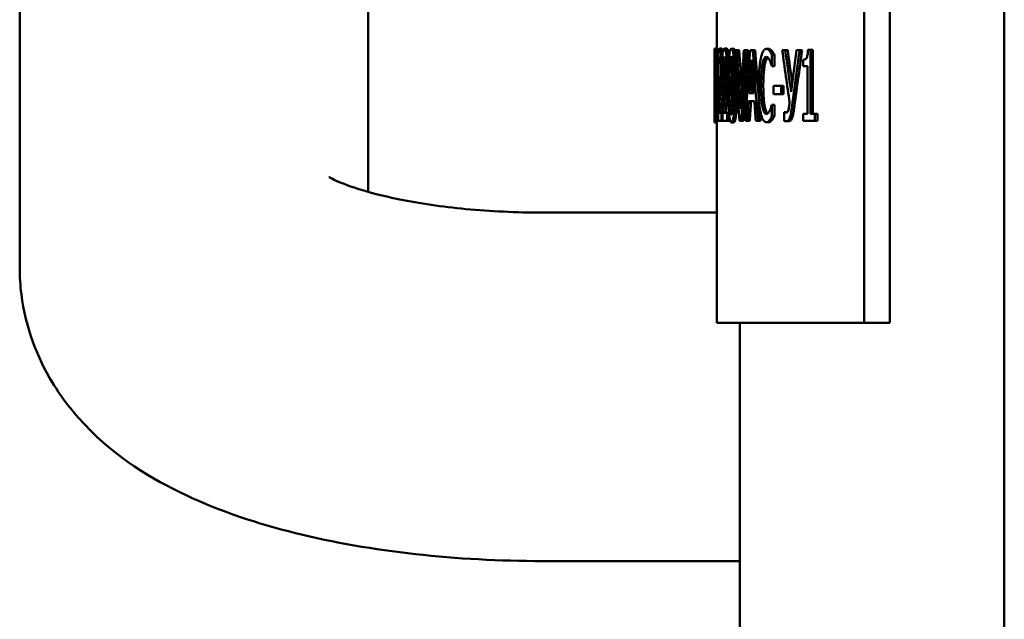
# Model space of a CAD drawing. Header units: millimetres. Extents: x 0 to 1680, y 0 to 1188.
# Tile 18 of 27: x 1190 to 1233, y 819 to 845. Entities that reach past the tile are written whole.
import ezdxf

# ---------------------------------------------------------------- set-up
doc = ezdxf.new("R2010")
doc.units = ezdxf.units.MM
doc.header["$LTSCALE"] = 4
doc.layers.add('Видимый контур (ГОСТ)', color=7, linetype='Continuous', lineweight=50)

msp = doc.modelspace()

# ---------------------------------------------------------------- linework, layer by layer
at = {"layer": 'Видимый контур (ГОСТ)'}
for p, q in [((1232.503, 728.235), (1232.503, 893.735)), ((1190.122, 833.887), (1190.122, 871.168)), ((1205.122, 837.146), (1205.122, 871.168)), ((1226.476, 831.513), (1226.476, 866.513)), ((1227.571, 866.513), (1227.571, 831.513)), ((1220.122, 843.312), (1220.122, 845.219)), ((1220.022, 843.31), (1220.045, 843.31)), ((1220.022, 842.902), (1220.022, 843.278)), ((1220.031, 843.13), (1220.031, 842.695)), ((1220.047, 843.312), (1220.147, 843.312)), ((1220.189, 843.13), (1220.189, 842.695)), ((1220.245, 843.312), (1220.346, 843.312)), ((1220.378, 843.13), (1220.378, 842.695)), ((1220.459, 843.312), (1220.56, 843.312)), ((1220.756, 843.31), (1220.857, 843.31)), ((1220.924, 843.248), (1220.994, 843.248)), ((1220.994, 843.248), (1221.096, 843.248)), ((1221.291, 843.248), (1221.369, 843.248)), ((1221.369, 843.248), (1221.471, 843.248)), ((1221.568, 843.248), (1221.673, 843.248)), ((1221.673, 843.248), (1221.776, 843.248)), ((1222.259, 843.303), (1222.362, 843.303)), ((1222.396, 843.223), (1222.5, 843.223)), ((1222.503, 842.557), (1222.503, 843.046)), ((1222.503, 843.046), (1222.606, 843.046)), ((1222.606, 843.046), (1222.606, 842.557)), ((1222.943, 843.248), (1223.075, 843.248)), ((1223.075, 843.248), (1223.179, 843.248)), ((1223.56, 843.248), (1223.695, 843.248)), ((1223.695, 843.248), (1223.801, 843.248)), ((1224.053, 843.258), (1224.162, 843.258)), ((1224.162, 840.511), (1224.162, 843.258)), ((1224.162, 843.258), (1224.268, 843.258)), ((1224.268, 843.258), (1224.268, 840.511)), ((1220.031, 842.695), (1220.06, 842.695)), ((1220.031, 842.695), (1220.031, 842.695)), ((1220.19, 842.695), (1220.189, 842.695)), ((1220.19, 842.695), (1220.282, 842.695)), ((1220.38, 842.695), (1220.378, 842.695)), ((1220.38, 842.695), (1220.481, 842.695)), ((1222.503, 842.557), (1222.494, 842.557)), ((1222.503, 842.557), (1222.606, 842.557)), ((1223.839, 842.833), (1223.839, 842.554)), ((1224.026, 842.554), (1223.839, 842.554)), ((1224.026, 842.554), (1224.026, 840.511)), ((1220.097, 841.719), (1220.159, 841.719)), ((1220.097, 841.719), (1220.097, 841.349)), ((1220.159, 841.349), (1220.159, 841.719)), ((1220.159, 841.719), (1220.259, 841.719)), ((1220.259, 841.719), (1220.259, 841.693)), ((1222.571, 841.719), (1222.571, 841.349)), ((1222.571, 841.719), (1222.891, 841.719)), ((1222.891, 841.349), (1222.891, 841.719)), ((1222.891, 841.719), (1222.995, 841.719)), ((1222.995, 841.719), (1222.995, 841.349)), ((1220.159, 841.349), (1220.097, 841.349)), ((1220.159, 841.349), (1220.236, 841.349)), ((1221.521, 841.398), (1221.719, 841.398)), ((1222.891, 841.349), (1222.571, 841.349)), ((1222.891, 841.349), (1222.995, 841.349)), ((1221.744, 841.052), (1221.498, 841.052)), ((1222.495, 840.892), (1222.503, 840.892)), ((1222.503, 840.408), (1222.503, 840.892)), ((1222.503, 840.892), (1222.606, 840.892)), ((1222.606, 840.892), (1222.606, 840.408)), ((1220.022, 840.167), (1220.022, 840.544)), ((1220.03, 840.632), (1220.03, 840.2)), ((1220.037, 840.553), (1220.082, 840.553)), ((1220.082, 840.2), (1220.082, 840.553)), ((1220.082, 840.553), (1220.182, 840.553)), ((1220.182, 840.553), (1220.182, 840.2)), ((1220.184, 840.632), (1220.184, 840.2)), ((1220.211, 840.553), (1220.333, 840.553)), ((1220.333, 840.2), (1220.333, 840.553)), ((1220.333, 840.553), (1220.372, 840.553)), ((1220.372, 840.632), (1220.372, 840.2)), ((1220.41, 840.553), (1220.58, 840.553)), ((1220.58, 840.2), (1220.58, 840.553)), ((1220.58, 840.553), (1220.653, 840.553)), ((1223.029, 840.581), (1223.038, 840.581)), ((1223.029, 840.581), (1223.029, 840.2)), ((1223.038, 840.581), (1223.142, 840.581)), ((1223.839, 840.511), (1223.839, 840.2)), ((1223.839, 840.511), (1224.026, 840.511)), ((1224.162, 840.511), (1224.353, 840.511)), ((1224.353, 840.2), (1224.353, 840.511)), ((1224.353, 840.511), (1224.46, 840.511)), ((1224.46, 840.511), (1224.46, 840.2)), ((1220.022, 840.136), (1220.122, 840.136)), ((1220.082, 840.2), (1220.03, 840.2)), ((1220.082, 840.2), (1220.182, 840.2)), ((1220.122, 831.513), (1220.122, 840.167)), ((1220.333, 840.2), (1220.184, 840.2)), ((1220.333, 840.2), (1220.372, 840.2)), ((1220.58, 840.2), (1220.372, 840.2)), ((1220.58, 840.2), (1220.68, 840.2)), ((1220.68, 840.307), (1220.68, 840.2)), ((1220.756, 840.136), (1220.857, 840.136)), ((1221.174, 840.2), (1221.098, 840.2)), ((1221.174, 840.2), (1221.276, 840.2)), ((1221.443, 840.2), (1221.362, 840.2)), ((1221.443, 840.2), (1221.544, 840.2)), ((1221.902, 840.2), (1221.805, 840.2)), ((1221.902, 840.2), (1222.004, 840.2)), ((1222.257, 840.146), (1222.361, 840.146)), ((1222.396, 840.235), (1222.5, 840.235)), ((1222.503, 840.408), (1222.606, 840.408)), ((1223.128, 840.19), (1223.232, 840.19)), ((1224.353, 840.2), (1223.839, 840.2)), ((1224.353, 840.2), (1224.46, 840.2)), ((1220.122, 836.257), (1212.622, 836.257)), ((1226.476, 831.513), (1220.122, 831.513)), ((1221.122, 728.235), (1221.122, 831.513)), ((1226.476, 831.513), (1227.571, 831.513)), ((1221.122, 821.257), (1212.622, 821.257))]:
    msp.add_line(p, q, dxfattribs=at)
for centre, major_axis, ratio, start_param, end_param in [((1294.122, 876.731), (0, 215.152), 0.344408, 1.727056, 1.741414), ((1294.122, 879.113), (0, 222.083), 0.333659, 1.732998, 1.744561), ((1294.122, 879.113), (0, 221.784), 0.333659, 1.733219, 1.740834), ((1294.122, 802.32), (0, -222.083), 0.333659, 4.527038, 4.538625), ((1294.122, 802.4), (0, -215.152), 0.344408, 4.521372, 4.535781), ((1294.122, 802.4), (0, -214.861), 0.344408, 4.52111, 4.53554), ((1294.122, 798.578), (0, -219.806), 0.337115, 4.507739, 4.521881), ((1294.122, 889.398), (0, 219.806), 0.337115, 1.782328, 1.796533), ((1294.122, 889.398), (0, 219.51), 0.337115, 1.782619, 1.796844), ((1294.122, 886.635), (0, 156.054), 0.474836, 1.852534, 1.867628), ((1294.122, 888.87), (0, 160.587), 0.461433, 1.858855, 1.870523), ((1294.122, 888.87), (0, 160.37), 0.461433, 1.859256, 1.868422), ((1294.122, 788.859), (0, -178.134), 0.415978, 4.402109, 4.412663), ((1294.122, 789.809), (0, -171.852), 0.431184, 4.396187, 4.41186), ((1294.122, 789.809), (0, -171.621), 0.431184, 4.395745, 4.411441), ((1294.122, 796.052), (0, -226.59), 0.327022, 4.504435, 4.510904), ((1294.122, 889.37), (0, 225.404), 0.328744, 1.77875, 1.785261), ((1294.122, 796.052), (0, -226.284), 0.327022, 4.507483, 4.510628), ((1294.122, 795.715), (0, -228.254), 0.324638, 4.512435, 4.516242), ((1294.122, 795.715), (0, -227.946), 0.324638, 4.512161, 4.515974), ((1294.122, 889.973), (0, 228.254), 0.324638, 1.786797, 1.790621), ((1294.122, 792.412), (0, -166.086), 0.446154, 4.415557, 4.416568)]:
    msp.add_ellipse(centre, major_axis=major_axis, ratio=ratio, start_param=start_param, end_param=end_param, dxfattribs=at)
for points, knots in [([(1220.025, 841.724), (1220.025, 841.932), (1220.025, 842.15), (1220.024, 842.514), (1220.024, 842.68), (1220.023, 842.942), (1220.023, 843.024), (1220.022, 843.155), (1220.022, 843.209), (1220.022, 843.292), (1220.022, 843.31), (1220.022, 843.31)], [-0.1670678, -0.1670678, -0.1670678, -0.1670678, -0.1253227, -0.1253227, -0.0927728, -0.0927728, -0.0668147, -0.0668147, -0.037034, -0.037034, 0, 0, 0, 0]), ([(1220.047, 843.312), (1220.042, 843.312), (1220.039, 843.27), (1220.035, 843.219), (1220.032, 843.178), (1220.031, 843.13)], [-0.05085788, -0.05085788, -0.05085788, -0.05085788, -0.03276553, -0.03276553, 0, 0, 0, 0]), ([(1220.077, 842.475), (1220.077, 842.54), (1220.076, 842.606), (1220.076, 842.729), (1220.075, 842.786), (1220.073, 842.931), (1220.071, 843.01), (1220.066, 843.132), (1220.063, 843.195), (1220.055, 843.294), (1220.051, 843.312), (1220.047, 843.312)], [-0.1914107, -0.1914107, -0.1914107, -0.1914107, -0.1591957, -0.1591957, -0.1295046, -0.1295046, -0.0812323, -0.0812323, -0.0427511, -0.0427511, 0, 0, 0, 0]), ([(1220.147, 843.312), (1220.151, 843.312), (1220.155, 843.294), (1220.163, 843.195), (1220.166, 843.131), (1220.171, 843.011), (1220.173, 842.932), (1220.175, 842.787), (1220.176, 842.73), (1220.177, 842.606), (1220.177, 842.541), (1220.177, 842.475)], [0, 0, 0, 0, 0.0426355, 0.0426355, 0.0816235, 0.0816235, 0.1317421, 0.1317421, 0.1625442, 0.1625442, 0.1962093, 0.1962093, 0.1962093, 0.1962093]), ([(1220.245, 843.312), (1220.24, 843.312), (1220.235, 843.307), (1220.222, 843.283), (1220.216, 843.261), (1220.204, 843.219), (1220.195, 843.178), (1220.189, 843.13)], [-0.04788023, -0.04788023, -0.04788023, -0.04788023, -0.04185586, -0.04185586, -0.03282989, -0.03282989, 0, 0, 0, 0]), ([(1220.322, 842.475), (1220.322, 842.54), (1220.321, 842.605), (1220.319, 842.728), (1220.318, 842.786), (1220.312, 842.93), (1220.307, 843.009), (1220.296, 843.132), (1220.289, 843.194), (1220.268, 843.293), (1220.257, 843.312), (1220.245, 843.312)], [-0.1907761, -0.1907761, -0.1907761, -0.1907761, -0.1588461, -0.1588461, -0.1294076, -0.1294076, -0.0814692, -0.0814692, -0.0429394, -0.0429394, 0, 0, 0, 0]), ([(1220.346, 843.312), (1220.357, 843.312), (1220.369, 843.293), (1220.384, 843.221), (1220.387, 843.201), (1220.39, 843.18)], [0, 0, 0, 0, 0.04368205, 0.04368205, 0.05803374, 0.05803374, 0.05803374, 0.05803374]), ([(1220.459, 843.312), (1220.452, 843.312), (1220.444, 843.307), (1220.426, 843.283), (1220.417, 843.261), (1220.401, 843.219), (1220.388, 843.178), (1220.378, 843.13)], [-0.04799426, -0.04799426, -0.04799426, -0.04799426, -0.04195379, -0.04195379, -0.03290441, -0.03290441, 0, 0, 0, 0]), ([(1220.564, 842.475), (1220.564, 842.54), (1220.564, 842.605), (1220.561, 842.728), (1220.559, 842.785), (1220.551, 842.93), (1220.545, 843.008), (1220.53, 843.132), (1220.52, 843.194), (1220.491, 843.293), (1220.475, 843.312), (1220.459, 843.312)], [-0.1891831, -0.1891831, -0.1891831, -0.1891831, -0.1577829, -0.1577829, -0.1288231, -0.1288231, -0.081594, -0.081594, -0.043135, -0.043135, 0, 0, 0, 0]), ([(1220.56, 843.312), (1220.576, 843.312), (1220.592, 843.293), (1220.622, 843.19), (1220.631, 843.127), (1220.644, 843.021), (1220.649, 842.964), (1220.653, 842.9)], [0, 0, 0, 0, 0.0439014, 0.0439014, 0.0827689, 0.0827689, 0.1195553, 0.1195553, 0.1195553, 0.1195553]), ([(1220.756, 843.31), (1220.745, 843.31), (1220.734, 843.303), (1220.713, 843.27), (1220.704, 843.246), (1220.683, 843.165), (1220.673, 843.101), (1220.655, 842.934), (1220.646, 842.818), (1220.628, 842.39), (1220.624, 842.052), (1220.624, 841.722)], [-0.277997, -0.277997, -0.277997, -0.277997, -0.2394308, -0.2394308, -0.2042597, -0.2042597, -0.1550878, -0.1550878, -0.0992281, -0.0992281, 0, 0, 0, 0]), ([(1220.693, 842.65), (1220.695, 842.689), (1220.698, 842.728), (1220.704, 842.795), (1220.707, 842.825), (1220.717, 842.897), (1220.723, 842.922), (1220.737, 842.962), (1220.747, 842.972), (1220.756, 842.972)], [-0.04761843, -0.04761843, -0.04761843, -0.04761843, -0.03972043, -0.03972043, -0.03259437, -0.03259437, -0.02030742, -0.02030742, 0, 0, 0, 0]), ([(1220.901, 841.724), (1220.901, 841.931), (1220.899, 842.147), (1220.89, 842.511), (1220.883, 842.675), (1220.863, 842.943), (1220.854, 843.024), (1220.834, 843.153), (1220.822, 843.207), (1220.792, 843.292), (1220.774, 843.31), (1220.756, 843.31)], [-0.1602168, -0.1602168, -0.1602168, -0.1602168, -0.1222937, -0.1222937, -0.0926412, -0.0926412, -0.0678106, -0.0678106, -0.037661, -0.037661, 0, 0, 0, 0]), ([(1220.756, 842.972), (1220.762, 842.972), (1220.767, 842.969), (1220.777, 842.955), (1220.782, 842.946), (1220.79, 842.919), (1220.797, 842.894), (1220.812, 842.789), (1220.817, 842.724), (1220.821, 842.655)], [-0.09236567, -0.09236567, -0.09236567, -0.09236567, -0.06676932, -0.06676932, -0.04370163, -0.04370163, -0.02207207, -0.02207207, 0, 0, 0, 0]), ([(1220.857, 843.31), (1220.874, 843.31), (1220.892, 843.293), (1220.915, 843.23), (1220.922, 843.207), (1220.928, 843.18)], [0, 0, 0, 0, 0.03671954, 0.03671954, 0.05197036, 0.05197036, 0.05197036, 0.05197036]), ([(1222.259, 843.303), (1222.232, 843.303), (1222.206, 843.293), (1222.156, 843.25), (1222.133, 843.219), (1222.075, 843.105), (1222.044, 843.007), (1222.017, 842.883)], [-0.1147387, -0.1147387, -0.1147387, -0.1147387, -0.081599, -0.081599, -0.0506222, -0.0506222, 0, 0, 0, 0]), ([(1222.396, 843.223), (1222.367, 843.258), (1222.342, 843.274), (1222.308, 843.296), (1222.283, 843.303), (1222.259, 843.303)], [-0.04165153, -0.04165153, -0.04165153, -0.04165153, -0.02973632, -0.02973632, 0, 0, 0, 0]), ([(1222.362, 843.303), (1222.38, 843.303), (1222.398, 843.299), (1222.446, 843.278), (1222.476, 843.251), (1222.5, 843.223)], [0, 0, 0, 0, 0.02164939, 0.02164939, 0.05879852, 0.05879852, 0.05879852, 0.05879852]), ([(1222.503, 843.046), (1222.478, 843.096), (1222.459, 843.129), (1222.431, 843.175), (1222.414, 843.201), (1222.396, 843.223)], [-0.03503428, -0.03503428, -0.03503428, -0.03503428, -0.02220172, -0.02220172, 0, 0, 0, 0]), ([(1222.5, 843.223), (1222.514, 843.206), (1222.528, 843.185), (1222.563, 843.129), (1222.585, 843.088), (1222.606, 843.046)], [0, 0, 0, 0, 0.01771545, 0.01771545, 0.04448122, 0.04448122, 0.04448122, 0.04448122]), ([(1224.053, 843.258), (1224.051, 843.219), (1224.049, 843.18), (1224.043, 843.109), (1224.039, 843.077), (1224.028, 843.012), (1224.02, 842.98), (1224.004, 842.938), (1223.992, 842.91), (1223.933, 842.847), (1223.887, 842.833), (1223.839, 842.833)], [-0.210387, -0.210387, -0.210387, -0.210387, -0.1637143, -0.1637143, -0.1229015, -0.1229015, -0.0748128, -0.0748128, -0.0453782, -0.0453782, 0, 0, 0, 0]), ([(1220.022, 842.902), (1220.022, 842.888), (1220.022, 842.868), (1220.022, 842.789), (1220.022, 842.724), (1220.022, 842.655)], [-0.03279163, -0.03279163, -0.03279163, -0.03279163, -0.0220232, -0.0220232, 0, 0, 0, 0]), ([(1220.022, 842.655), (1220.022, 842.536), (1220.022, 842.397), (1220.022, 842.187), (1220.022, 842.019), (1220.022, 841.724)], [-0.2271332, -0.2271332, -0.2271332, -0.2271332, -0.0883263, -0.0883263, 0, 0, 0, 0]), ([(1220.031, 842.695), (1220.032, 842.724), (1220.033, 842.752), (1220.034, 842.812), (1220.035, 842.84), (1220.037, 842.863)], [-0.03418963, -0.03418963, -0.03418963, -0.03418963, -0.01873862, -0.01873862, 0, 0, 0, 0]), ([(1220.037, 842.863), (1220.038, 842.904), (1220.04, 842.924), (1220.043, 842.95), (1220.045, 842.959), (1220.046, 842.959)], [-0.03245109, -0.03245109, -0.03245109, -0.03245109, -0.02229854, -0.02229854, 0, 0, 0, 0]), ([(1220.046, 842.959), (1220.049, 842.959), (1220.051, 842.942), (1220.054, 842.906), (1220.056, 842.876), (1220.057, 842.836)], [-0.0334136, -0.0334136, -0.0334136, -0.0334136, -0.01875942, -0.01875942, 0, 0, 0, 0]), ([(1220.057, 842.836), (1220.058, 842.815), (1220.058, 842.791), (1220.06, 842.732), (1220.06, 842.7), (1220.061, 842.607), (1220.062, 842.529), (1220.062, 842.453)], [-0.03598199, -0.03598199, -0.03598199, -0.03598199, -0.0302218, -0.0302218, -0.02292626, -0.02292626, 0, 0, 0, 0]), ([(1220.19, 842.695), (1220.193, 842.724), (1220.196, 842.752), (1220.203, 842.812), (1220.207, 842.84), (1220.211, 842.863)], [-0.0342479, -0.0342479, -0.0342479, -0.0342479, -0.01877296, -0.01877296, 0, 0, 0, 0]), ([(1220.211, 842.863), (1220.218, 842.904), (1220.224, 842.924), (1220.232, 842.95), (1220.237, 842.959), (1220.243, 842.959)], [-0.03253203, -0.03253203, -0.03253203, -0.03253203, -0.02235474, -0.02235474, 0, 0, 0, 0]), ([(1220.243, 842.959), (1220.251, 842.959), (1220.256, 842.942), (1220.265, 842.906), (1220.269, 842.877), (1220.273, 842.836)], [-0.03348835, -0.03348835, -0.03348835, -0.03348835, -0.01880966, -0.01880966, 0, 0, 0, 0]), ([(1220.273, 842.836), (1220.275, 842.815), (1220.277, 842.791), (1220.28, 842.732), (1220.281, 842.7), (1220.285, 842.607), (1220.286, 842.529), (1220.286, 842.453)], [-0.03599656, -0.03599656, -0.03599656, -0.03599656, -0.03023138, -0.03023138, -0.02293223, -0.02293223, 0, 0, 0, 0]), ([(1220.38, 842.695), (1220.385, 842.724), (1220.389, 842.752), (1220.399, 842.812), (1220.404, 842.84), (1220.41, 842.863)], [-0.03431629, -0.03431629, -0.03431629, -0.03431629, -0.01881287, -0.01881287, 0, 0, 0, 0]), ([(1220.41, 842.863), (1220.42, 842.904), (1220.429, 842.924), (1220.44, 842.95), (1220.448, 842.959), (1220.456, 842.959)], [-0.03262139, -0.03262139, -0.03262139, -0.03262139, -0.02241666, -0.02241666, 0, 0, 0, 0]), ([(1220.456, 842.959), (1220.467, 842.959), (1220.474, 842.942), (1220.486, 842.906), (1220.492, 842.877), (1220.498, 842.836)], [-0.03356872, -0.03356872, -0.03356872, -0.03356872, -0.01886177, -0.01886177, 0, 0, 0, 0]), ([(1220.5, 842.814), (1220.498, 842.805), (1220.497, 842.796), (1220.492, 842.77), (1220.486, 842.73), (1220.481, 842.695)], [0.01160191, 0.01160191, 0.01160191, 0.01160191, 0.01754518, 0.01754518, 0.02652732, 0.02652732, 0.02652732, 0.02652732]), ([(1220.498, 842.836), (1220.5, 842.815), (1220.503, 842.791), (1220.508, 842.732), (1220.509, 842.7), (1220.514, 842.607), (1220.515, 842.529), (1220.515, 842.453)], [-0.03600946, -0.03600946, -0.03600946, -0.03600946, -0.03024023, -0.03024023, -0.02293837, -0.02293837, 0, 0, 0, 0]), ([(1220.679, 841.722), (1220.679, 842.024), (1220.681, 842.204), (1220.684, 842.397), (1220.687, 842.534), (1220.693, 842.65)], [-0.05834047, -0.05834047, -0.05834047, -0.05834047, -0.03774775, -0.03774775, 0, 0, 0, 0]), ([(1220.794, 842.65), (1220.788, 842.537), (1220.785, 842.406), (1220.782, 842.212), (1220.78, 842.028), (1220.78, 841.722)], [0, 0, 0, 0, 0.0365068, 0.0365068, 0.05864399, 0.05864399, 0.05864399, 0.05864399]), ([(1220.807, 842.818), (1220.805, 842.801), (1220.803, 842.782), (1220.799, 842.727), (1220.796, 842.689), (1220.794, 842.65)], [0.03505659, 0.03505659, 0.03505659, 0.03505659, 0.03919582, 0.03919582, 0.04671326, 0.04671326, 0.04671326, 0.04671326]), ([(1220.821, 842.655), (1220.828, 842.536), (1220.832, 842.397), (1220.837, 842.088), (1220.838, 841.906), (1220.838, 841.724)], [-0.09312599, -0.09312599, -0.09312599, -0.09312599, -0.05452109, -0.05452109, 0, 0, 0, 0]), ([(1222.017, 842.883), (1221.98, 842.706), (1221.961, 842.518), (1221.934, 842.177), (1221.928, 841.945), (1221.928, 841.722)], [-0.1080819, -0.1080819, -0.1080819, -0.1080819, -0.0671235, -0.0671235, 0, 0, 0, 0]), ([(1222.027, 841.722), (1222.027, 841.899), (1222.032, 842.118), (1222.061, 842.445), (1222.074, 842.551), (1222.092, 842.643)], [-0.105033, -0.105033, -0.105033, -0.105033, -0.0360591, -0.0360591, 0, 0, 0, 0]), ([(1222.092, 842.643), (1222.103, 842.696), (1222.116, 842.743), (1222.142, 842.825), (1222.157, 842.859), (1222.199, 842.934), (1222.228, 842.957), (1222.259, 842.957)], [-0.0792137, -0.0792137, -0.0792137, -0.0792137, -0.05810884, -0.05810884, -0.03733408, -0.03733408, 0, 0, 0, 0]), ([(1222.195, 842.643), (1222.18, 842.568), (1222.169, 842.484), (1222.151, 842.311), (1222.142, 842.2), (1222.132, 841.946), (1222.13, 841.833), (1222.13, 841.722)], [0, 0, 0, 0, 0.02941964, 0.02941964, 0.05656141, 0.05656141, 0.07722242, 0.07722242, 0.07722242, 0.07722242]), ([(1222.315, 842.938), (1222.31, 842.933), (1222.305, 842.928), (1222.285, 842.904), (1222.265, 842.874), (1222.226, 842.77), (1222.209, 842.711), (1222.195, 842.643)], [0.01934729, 0.01934729, 0.01934729, 0.01934729, 0.02616933, 0.02616933, 0.04496276, 0.04496276, 0.06127385, 0.06127385, 0.06127385, 0.06127385]), ([(1222.259, 842.957), (1222.302, 842.957), (1222.328, 842.928), (1222.361, 842.89), (1222.383, 842.855), (1222.404, 842.811)], [-0.0417011, -0.0417011, -0.0417011, -0.0417011, -0.0282768, -0.0282768, 0, 0, 0, 0]), ([(1222.404, 842.811), (1222.434, 842.746), (1222.444, 842.719), (1222.469, 842.639), (1222.483, 842.596), (1222.494, 842.557)], [-0.0387966, -0.0387966, -0.0387966, -0.0387966, -0.01772814, -0.01772814, 0, 0, 0, 0]), ([(1220.062, 842.453), (1220.062, 842.371), (1220.061, 842.291), (1220.06, 842.13), (1220.059, 842.052), (1220.055, 841.811), (1220.05, 841.596), (1220.044, 841.366)], [-0.1742482, -0.1742482, -0.1742482, -0.1742482, -0.1345704, -0.1345704, -0.0934628, -0.0934628, 0, 0, 0, 0]), ([(1220.071, 841.865), (1220.073, 841.984), (1220.074, 842.089), (1220.076, 842.252), (1220.077, 842.364), (1220.077, 842.475)], [-0.05061213, -0.05061213, -0.05061213, -0.05061213, -0.03345549, -0.03345549, 0, 0, 0, 0]), ([(1220.177, 842.475), (1220.177, 842.364), (1220.176, 842.252), (1220.175, 842.089), (1220.173, 841.984), (1220.171, 841.865)], [0, 0, 0, 0, 0.03344127, 0.03344127, 0.05061442, 0.05061442, 0.05061442, 0.05061442]), ([(1220.286, 842.453), (1220.286, 842.371), (1220.285, 842.291), (1220.281, 842.13), (1220.278, 842.052), (1220.267, 841.811), (1220.253, 841.597), (1220.237, 841.366)], [-0.175133, -0.175133, -0.175133, -0.175133, -0.1352211, -0.1352211, -0.0938575, -0.0938575, 0, 0, 0, 0]), ([(1220.308, 841.865), (1220.314, 841.984), (1220.317, 842.089), (1220.321, 842.252), (1220.322, 842.364), (1220.322, 842.475)], [-0.05062152, -0.05062152, -0.05062152, -0.05062152, -0.0334601, -0.0334601, 0, 0, 0, 0]), ([(1220.422, 842.475), (1220.422, 842.364), (1220.421, 842.252), (1220.417, 842.089), (1220.414, 841.984), (1220.408, 841.865)], [0, 0, 0, 0, 0.03339271, 0.03339271, 0.05063234, 0.05063234, 0.05063234, 0.05063234]), ([(1220.515, 842.453), (1220.515, 842.371), (1220.514, 842.291), (1220.509, 842.13), (1220.505, 842.052), (1220.49, 841.812), (1220.47, 841.598), (1220.448, 841.366)], [-0.1757336, -0.1757336, -0.1757336, -0.1757336, -0.1356737, -0.1356737, -0.0941421, -0.0941421, 0, 0, 0, 0]), ([(1220.545, 841.865), (1220.553, 841.984), (1220.557, 842.089), (1220.563, 842.251), (1220.564, 842.364), (1220.564, 842.475)], [-0.05062735, -0.05062735, -0.05062735, -0.05062735, -0.03346465, -0.03346465, 0, 0, 0, 0]), ([(1220.022, 840.136), (1220.022, 840.136), (1220.022, 840.143), (1220.022, 840.175), (1220.022, 840.198), (1220.022, 840.278), (1220.022, 840.341), (1220.023, 840.508), (1220.024, 840.624), (1220.025, 841.052), (1220.025, 841.391), (1220.025, 841.724)], [-0.2734493, -0.2734493, -0.2734493, -0.2734493, -0.2367276, -0.2367276, -0.2031119, -0.2031119, -0.155191, -0.155191, -0.0998111, -0.0998111, 0, 0, 0, 0]), ([(1220.022, 841.724), (1220.022, 841.547), (1220.022, 841.355), (1220.022, 841.097), (1220.022, 840.936), (1220.022, 840.795)], [-0.143958, -0.143958, -0.143958, -0.143958, -0.0452694, -0.0452694, 0, 0, 0, 0]), ([(1220.057, 841.344), (1220.058, 841.386), (1220.059, 841.428), (1220.063, 841.538), (1220.064, 841.589), (1220.067, 841.683), (1220.069, 841.771), (1220.071, 841.865)], [-0.03981214, -0.03981214, -0.03981214, -0.03981214, -0.03680081, -0.03680081, -0.0320919, -0.0320919, 0, 0, 0, 0]), ([(1220.273, 841.344), (1220.283, 841.467), (1220.289, 841.562), (1220.298, 841.683), (1220.303, 841.771), (1220.308, 841.865)], [-0.04709517, -0.04709517, -0.04709517, -0.04709517, -0.03212337, -0.03212337, 0, 0, 0, 0]), ([(1220.408, 841.865), (1220.404, 841.776), (1220.399, 841.691), (1220.39, 841.569), (1220.383, 841.469), (1220.373, 841.344)], [0, 0, 0, 0, 0.03065353, 0.03065353, 0.04734556, 0.04734556, 0.04734556, 0.04734556]), ([(1220.498, 841.344), (1220.506, 841.427), (1220.515, 841.512), (1220.532, 841.683), (1220.539, 841.771), (1220.545, 841.865)], [-0.06647356, -0.06647356, -0.06647356, -0.06647356, -0.03215548, -0.03215548, 0, 0, 0, 0]), ([(1220.624, 841.722), (1220.624, 841.514), (1220.626, 841.296), (1220.634, 840.933), (1220.639, 840.768), (1220.655, 840.51), (1220.663, 840.427), (1220.681, 840.293), (1220.692, 840.239), (1220.721, 840.154), (1220.738, 840.136), (1220.756, 840.136)], [-0.1748056, -0.1748056, -0.1748056, -0.1748056, -0.1299953, -0.1299953, -0.0952043, -0.0952043, -0.0681245, -0.0681245, -0.0380095, -0.0380095, 0, 0, 0, 0]), ([(1220.693, 840.803), (1220.687, 840.925), (1220.683, 841.056), (1220.679, 841.364), (1220.679, 841.543), (1220.679, 841.722)], [-0.09280115, -0.09280115, -0.09280115, -0.09280115, -0.05363642, -0.05363642, 0, 0, 0, 0]), ([(1220.756, 840.136), (1220.767, 840.136), (1220.779, 840.143), (1220.8, 840.176), (1220.81, 840.199), (1220.832, 840.28), (1220.844, 840.344), (1220.865, 840.511), (1220.875, 840.627), (1220.896, 841.057), (1220.901, 841.394), (1220.901, 841.724)], [-0.2781706, -0.2781706, -0.2781706, -0.2781706, -0.2399195, -0.2399195, -0.2049384, -0.2049384, -0.1553792, -0.1553792, -0.0990783, -0.0990783, 0, 0, 0, 0]), ([(1220.78, 841.722), (1220.78, 841.552), (1220.78, 841.356), (1220.783, 841.118), (1220.785, 840.963), (1220.794, 840.803)], [0, 0, 0, 0, 0.05085906, 0.05085906, 0.07126413, 0.07126413, 0.07126413, 0.07126413]), ([(1220.838, 841.724), (1220.838, 841.434), (1220.835, 841.264), (1220.832, 841.053), (1220.828, 840.913), (1220.821, 840.795)], [-0.06408376, -0.06408376, -0.06408376, -0.06408376, -0.03800371, -0.03800371, 0, 0, 0, 0]), ([(1221.002, 841.724), (1221.002, 841.393), (1220.998, 841.056), (1220.976, 840.625), (1220.966, 840.506), (1220.944, 840.337), (1220.932, 840.276), (1220.91, 840.196), (1220.9, 840.173), (1220.879, 840.142), (1220.868, 840.136), (1220.857, 840.136)], [0, 0, 0, 0, 0.099263, 0.099263, 0.1558128, 0.1558128, 0.2026757, 0.2026757, 0.2369442, 0.2369442, 0.2720864, 0.2720864, 0.2720864, 0.2720864]), ([(1221.928, 841.722), (1221.928, 841.58), (1221.931, 841.437), (1221.94, 841.214), (1221.947, 841.082), (1221.975, 840.791), (1221.993, 840.659), (1222.018, 840.546)], [-0.1755007, -0.1755007, -0.1755007, -0.1755007, -0.0948333, -0.0948333, -0.0468548, -0.0468548, 0, 0, 0, 0]), ([(1222.095, 840.8), (1222.069, 840.93), (1222.054, 841.075), (1222.032, 841.352), (1222.027, 841.542), (1222.027, 841.722)], [-0.08770595, -0.08770595, -0.08770595, -0.08770595, -0.05392243, -0.05392243, 0, 0, 0, 0]), ([(1222.13, 841.722), (1222.13, 841.43), (1222.142, 841.261), (1222.159, 841.043), (1222.175, 840.912), (1222.198, 840.8)], [0, 0, 0, 0, 0.087563, 0.087563, 0.2410568, 0.2410568, 0.2410568, 0.2410568]), ([(1220.044, 841.366), (1220.04, 841.182), (1220.038, 841.069), (1220.034, 840.876), (1220.032, 840.753), (1220.03, 840.632)], [-0.08293806, -0.08293806, -0.08293806, -0.08293806, -0.05288268, -0.05288268, 0, 0, 0, 0]), ([(1220.037, 840.553), (1220.039, 840.684), (1220.043, 840.851), (1220.049, 841.049), (1220.053, 841.195), (1220.057, 841.344)], [-0.08592746, -0.08592746, -0.08592746, -0.08592746, -0.06075215, -0.06075215, 0, 0, 0, 0]), ([(1220.157, 841.344), (1220.153, 841.201), (1220.149, 841.06), (1220.143, 840.85), (1220.139, 840.679), (1220.137, 840.553)], [0, 0, 0, 0, 0.05831676, 0.05831676, 0.09153545, 0.09153545, 0.09153545, 0.09153545]), ([(1220.237, 841.366), (1220.224, 841.182), (1220.216, 841.07), (1220.202, 840.876), (1220.193, 840.753), (1220.184, 840.632)], [-0.08314766, -0.08314766, -0.08314766, -0.08314766, -0.05294299, -0.05294299, 0, 0, 0, 0]), ([(1220.211, 840.553), (1220.221, 840.684), (1220.234, 840.852), (1220.25, 841.049), (1220.262, 841.195), (1220.273, 841.344)], [-0.08589375, -0.08589375, -0.08589375, -0.08589375, -0.06083362, -0.06083362, 0, 0, 0, 0]), ([(1220.373, 841.344), (1220.364, 841.217), (1220.354, 841.092), (1220.343, 840.951), (1220.341, 840.931), (1220.334, 840.851), (1220.321, 840.684), (1220.311, 840.553)], [0, 0, 0, 0, 0.05183931, 0.05183931, 0.06079136, 0.06079136, 0.08644298, 0.08644298, 0.08644298, 0.08644298]), ([(1220.448, 841.366), (1220.43, 841.182), (1220.418, 841.07), (1220.397, 840.876), (1220.385, 840.753), (1220.372, 840.632)], [-0.08332501, -0.08332501, -0.08332501, -0.08332501, -0.05301492, -0.05301492, 0, 0, 0, 0]), ([(1220.41, 840.553), (1220.425, 840.684), (1220.444, 840.852), (1220.466, 841.049), (1220.482, 841.195), (1220.498, 841.344)], [-0.08592799, -0.08592799, -0.08592799, -0.08592799, -0.06092123, -0.06092123, 0, 0, 0, 0]), ([(1220.598, 841.344), (1220.586, 841.224), (1220.573, 841.107), (1220.555, 840.948), (1220.548, 840.883), (1220.534, 840.766), (1220.522, 840.65), (1220.511, 840.553)], [0, 0, 0, 0, 0.0488193, 0.0488193, 0.0687383, 0.0687383, 0.1857664, 0.1857664, 0.1857664, 0.1857664]), ([(1222.495, 840.892), (1222.482, 840.844), (1222.465, 840.792), (1222.445, 840.73), (1222.427, 840.686), (1222.41, 840.647)], [-0.03053221, -0.03053221, -0.03053221, -0.03053221, -0.02371763, -0.02371763, 0, 0, 0, 0]), ([(1220.022, 840.795), (1220.022, 840.756), (1220.022, 840.718), (1220.022, 840.65), (1220.022, 840.62), (1220.022, 840.573), (1220.022, 840.557), (1220.022, 840.544)], [-0.0480034, -0.0480034, -0.0480034, -0.0480034, -0.03974633, -0.03974633, -0.03230269, -0.03230269, -0.02666603, -0.02666603, -0.02666603, -0.02666603]), ([(1220.756, 840.474), (1220.751, 840.474), (1220.745, 840.477), (1220.735, 840.492), (1220.73, 840.502), (1220.722, 840.529), (1220.715, 840.555), (1220.701, 840.667), (1220.696, 840.733), (1220.693, 840.803)], [-0.1074703, -0.1074703, -0.1074703, -0.1074703, -0.0748278, -0.0748278, -0.0455393, -0.0455393, -0.022479, -0.022479, 0, 0, 0, 0]), ([(1220.821, 840.795), (1220.819, 840.757), (1220.817, 840.719), (1220.81, 840.651), (1220.807, 840.622), (1220.796, 840.55), (1220.79, 840.524), (1220.775, 840.484), (1220.766, 840.474), (1220.756, 840.474)], [-0.04791882, -0.04791882, -0.04791882, -0.04791882, -0.03988409, -0.03988409, -0.03262214, -0.03262214, -0.02013403, -0.02013403, 0, 0, 0, 0]), ([(1222.018, 840.546), (1222.032, 840.48), (1222.048, 840.421), (1222.089, 840.304), (1222.109, 840.267), (1222.165, 840.176), (1222.21, 840.146), (1222.257, 840.146)], [-0.0882671, -0.0882671, -0.0882671, -0.0882671, -0.07521476, -0.07521476, -0.05805266, -0.05805266, 0, 0, 0, 0]), ([(1222.259, 840.497), (1222.241, 840.497), (1222.224, 840.504), (1222.185, 840.541), (1222.169, 840.571), (1222.134, 840.641), (1222.113, 840.712), (1222.095, 840.8)], [-0.05831452, -0.05831452, -0.05831452, -0.05831452, -0.04825768, -0.04825768, -0.03511374, -0.03511374, 0, 0, 0, 0]), ([(1222.198, 840.8), (1222.214, 840.722), (1222.233, 840.657), (1222.271, 840.57), (1222.289, 840.542), (1222.309, 840.521), (1222.312, 840.518), (1222.315, 840.516)], [0, 0, 0, 0, 0.03131167, 0.03131167, 0.05457438, 0.05457438, 0.05812117, 0.05812117, 0.05812117, 0.05812117]), ([(1222.41, 840.647), (1222.388, 840.601), (1222.365, 840.566), (1222.314, 840.509), (1222.286, 840.497), (1222.259, 840.497)], [-0.06339381, -0.06339381, -0.06339381, -0.06339381, -0.03394444, -0.03394444, 0, 0, 0, 0]), ([(1223.112, 840.566), (1223.086, 840.566), (1223.072, 840.569), (1223.056, 840.573), (1223.045, 840.576), (1223.038, 840.581)], [-0.01379891, -0.01379891, -0.01379891, -0.01379891, -0.00775268, -0.00775268, 0, 0, 0, 0]), ([(1223.178, 840.6), (1223.163, 840.576), (1223.149, 840.572), (1223.134, 840.568), (1223.122, 840.566), (1223.112, 840.566)], [-0.01583621, -0.01583621, -0.01583621, -0.01583621, -0.01073948, -0.01073948, 0, 0, 0, 0]), ([(1223.24, 840.83), (1223.237, 840.799), (1223.232, 840.767), (1223.22, 840.701), (1223.214, 840.683), (1223.202, 840.646), (1223.19, 840.62), (1223.178, 840.6)], [-0.01916357, -0.01916357, -0.01916357, -0.01916357, -0.01695624, -0.01695624, -0.01402618, -0.01402618, 0, 0, 0, 0]), ([(1223.24, 840.274), (1223.264, 840.317), (1223.284, 840.381), (1223.315, 840.495), (1223.331, 840.59), (1223.343, 840.682)], [-0.04684099, -0.04684099, -0.04684099, -0.04684099, -0.03026933, -0.03026933, 0, 0, 0, 0]), ([(1223.448, 840.682), (1223.437, 840.602), (1223.424, 840.522), (1223.396, 840.405), (1223.384, 840.369), (1223.366, 840.319), (1223.356, 840.294), (1223.344, 840.274)], [0, 0, 0, 0, 0.02616716, 0.02616716, 0.04488303, 0.04488303, 0.06891978, 0.06891978, 0.06891978, 0.06891978]), ([(1222.257, 840.146), (1222.302, 840.146), (1222.324, 840.161), (1222.354, 840.184), (1222.375, 840.208), (1222.396, 840.235)], [-0.03686674, -0.03686674, -0.03686674, -0.03686674, -0.02609748, -0.02609748, 0, 0, 0, 0]), ([(1222.5, 840.235), (1222.483, 840.214), (1222.466, 840.195), (1222.441, 840.171), (1222.434, 840.167), (1222.408, 840.15), (1222.383, 840.146), (1222.361, 840.146)], [0, 0, 0, 0, 0.0204985, 0.0204985, 0.0319066, 0.0319066, 0.1069973, 0.1069973, 0.1069973, 0.1069973]), ([(1222.396, 840.235), (1222.429, 840.274), (1222.447, 840.307), (1222.469, 840.348), (1222.486, 840.378), (1222.503, 840.408)], [-0.02908969, -0.02908969, -0.02908969, -0.02908969, -0.02154253, -0.02154253, 0, 0, 0, 0]), ([(1222.606, 840.408), (1222.592, 840.384), (1222.579, 840.359), (1222.55, 840.307), (1222.532, 840.275), (1222.5, 840.235)], [0, 0, 0, 0, 0.01747649, 0.01747649, 0.03767109, 0.03767109, 0.03767109, 0.03767109]), ([(1223.029, 840.2), (1223.038, 840.198), (1223.064, 840.195), (1223.089, 840.192), (1223.109, 840.19), (1223.128, 840.19)], [-0.02646936, -0.02646936, -0.02646936, -0.02646936, -0.01952734, -0.01952734, 0, 0, 0, 0]), ([(1223.128, 840.19), (1223.146, 840.19), (1223.165, 840.196), (1223.203, 840.218), (1223.222, 840.243), (1223.24, 840.274)], [-0.03995837, -0.03995837, -0.03995837, -0.03995837, -0.02068586, -0.02068586, 0, 0, 0, 0]), ([(1223.344, 840.274), (1223.33, 840.249), (1223.315, 840.229), (1223.275, 840.194), (1223.247, 840.19), (1223.232, 840.19)], [0, 0, 0, 0, 0.01636373, 0.01636373, 0.04311691, 0.04311691, 0.04311691, 0.04311691]), ([(1212.622, 836.257), (1211.501, 836.257), (1210.381, 836.31), (1208.295, 836.507), (1207.327, 836.65), (1205.707, 836.977), (1205.036, 837.158), (1204.089, 837.474), (1203.766, 837.613), (1203.488, 837.753), (1203.435, 837.787), (1203.435, 837.787)], [1.570796, 1.570796, 1.570796, 1.570796, 1.841063, 1.841063, 2.104191, 2.104191, 2.344044, 2.344044, 2.544131, 2.544131, 2.657706, 2.657706, 2.657706, 2.657706]), ([(1212.622, 821.257), (1210.782, 821.257), (1208.944, 821.356), (1205.373, 821.753), (1203.642, 822.049), (1200.35, 822.867), (1198.791, 823.38), (1195.793, 824.792), (1194.323, 825.658), (1192.43, 827.651), (1191.952, 828.247), (1190.891, 829.994), (1190.373, 831.302), (1190.146, 833.118), (1190.122, 833.502), (1190.122, 833.887)], [1.570796, 1.570796, 1.570796, 1.570796, 1.884956, 1.884956, 2.199115, 2.199115, 2.513274, 2.513274, 2.827433, 2.827433, 2.936757, 2.936757, 3.098912, 3.098912, 3.141593, 3.141593, 3.141593, 3.141593])]:
    msp.add_open_spline(points, degree=3, knots=knots, dxfattribs=at)
for points in [[(1220.42, 842.695), (1220.422, 842.623), (1220.422, 842.549), (1220.422, 842.475)], [(1220.171, 841.865), (1220.17, 841.815), (1220.169, 841.766), (1220.168, 841.719)], [(1221.002, 841.852), (1221.002, 841.809), (1221.002, 841.766), (1221.002, 841.724)], [(1220.157, 841.349), (1220.157, 841.347), (1220.157, 841.345), (1220.157, 841.344)], [(1220.625, 841.603), (1220.62, 841.552), (1220.61, 841.458), (1220.598, 841.344)], [(1220.794, 840.803), (1220.797, 840.739), (1220.801, 840.679), (1220.807, 840.627)], [(1223.142, 840.581), (1223.145, 840.579), (1223.15, 840.577), (1223.154, 840.575)], [(1220.122, 840.2), (1220.122, 840.187), (1220.122, 840.176), (1220.122, 840.167)]]:
    msp.add_open_spline(points, degree=3, dxfattribs=at)

doc.saveas('drawing.dxf')
